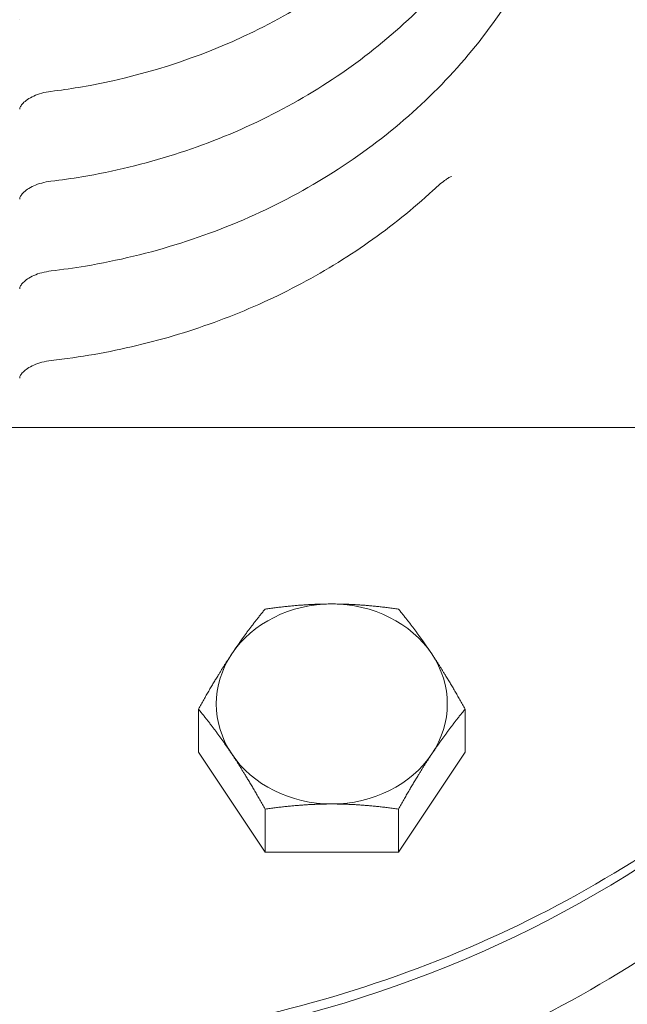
# Model space of a CAD drawing. Header units: inches. Extents: x 1 to 669, y 0 to 417.
# Tile 196 of 256: x 294.24 to 295.72, y 237.18 to 239.58. Entities that reach past the tile are written whole.
import ezdxf

# ---------------------------------------------------------------- set-up
doc = ezdxf.new("R2010")
doc.units = ezdxf.units.IN
doc.header["$LTSCALE"] = 12
doc.header["$MEASUREMENT"] = 0
doc.layers.add('D', color=2, linetype='CONTINUOUS')
doc.layers.add('X', color=1, linetype='CONTINUOUS')
doc.styles.get("Standard").update_dxf_attribs({"font": 'SIMPLEX.SHX', "width": 0.875})
doc.dimstyles.get("Standard").update_dxf_attribs({"dimscale": 28, "dimtxt": 0.125, "dimasz": 0.125, "dimexe": 0.04375, "dimexo": 0.0625, "dimgap": 0.04375, "dimtad": 0, "dimtih": 1, "dimtoh": 1, "dimdec": 4, "dimzin": 12, "dimdsep": 46, "dimlunit": 5, "dimtxsty": 'Standard', "dimcen": 0, "dimclrd": 256, "dimclre": 256, "dimclrt": 256, "dimadec": 1, "dimazin": 3, "dimtfac": 0.875, "dimtdec": 4, "dimtofl": 0, "dimtmove": 0, "dimatfit": 2, "dimfxl": 0, "dimtolj": 1, "dimtzin": 12, "dimlwd": 13, "dimlwe": 13, "dimarcsym": 0})
doc.dimstyles.new('STANDARD$0', dxfattribs={"dimscale": 32, "dimtxt": 0.09375, "dimasz": 0.0625, "dimexe": 0.03125, "dimexo": 0.03125, "dimgap": 0.03125, "dimtad": 1, "dimtih": 1, "dimtoh": 1, "dimdec": 4, "dimzin": 12, "dimdsep": 46, "dimlunit": 5, "dimtxsty": 'Standard', "dimcen": -0.03125, "dimclrd": 256, "dimclre": 256, "dimclrt": 256, "dimadec": 0, "dimazin": 0, "dimtfac": 0.875, "dimtdec": 4, "dimtofl": 0, "dimtmove": 0, "dimatfit": 3, "dimfxl": 0, "dimtolj": 1, "dimtzin": 12, "dimlwd": 13, "dimlwe": 13, "dimarcsym": 0})

# ---------------------------------------------------------------- blocks, each defined once
blk = doc.blocks.new('*D29')
at = {"layer": 'D', "linetype": 'ByBlock', "lineweight": 13}
for p, q in [((304.705, 238.5883), (287.0028, 238.5883)), ((288.0028, 236.5883), (288.0028, 233.5883)), ((288.0028, 225.5883), (288.0028, 228.5883)), ((304.705, 223.5883), (287.0028, 223.5883))]:
    blk.add_line(p, q, dxfattribs=at)
at = {"layer": 'D'}
for points in [[(287.6695, 236.5883), (288.3362, 236.5883), (288.0028, 238.5883)], [(287.6695, 225.5883), (288.3362, 225.5883), (288.0028, 223.5883)]]:
    blk.add_solid(points, dxfattribs=at)
at = {"layer": 'D', "insert": (288.0028, 231.0883), "char_height": 3, "attachment_point": 5}
blk.add_mtext('\\A1;15', dxfattribs=at)

msp = doc.modelspace()

# ---------------------------------------------------------------- linework, layer by layer
at = {"layer": 'X', "lineweight": 0}
for p, q in [((294.67715, 237.79737), (294.67715, 237.902)), ((295.32667, 237.79737), (295.32667, 237.902)), ((294.67715, 237.79737), (294.83953, 237.5538)), ((295.16429, 237.5538), (295.32667, 237.79737)), ((294.83953, 237.5538), (294.83953, 237.65843)), ((295.16429, 237.5538), (295.16429, 237.65843)), ((294.83953, 237.5538), (295.16429, 237.5538))]:
    msp.add_line(p, q, dxfattribs=at)
at = {"layer": 'X', "lineweight": 0, "extrusion": (1.02506e-15, 9.96841e-31, -1)}
msp.add_ellipse((294.11695, 239.43201), major_axis=(2.75, 0), ratio=0.8660254, start_param=0, end_param=3.1473789, dxfattribs=at)
at = {"layer": 'X', "lineweight": 0}
for centre, major_axis, ratio, start_param, end_param in [((294.31203, 239.45412), (0.00593, -0.04763), 0.0000016, 0, 0.0000895), ((294.31236, 239.23491), (0.00569, -0.04716), 0.0000015, 0, 0.0000896), ((294.3126, 239.01689), (0.00558, -0.04767), 0.0000015, 0, 0.0000911), ((294.31272, 238.80065), (0.00566, -0.04968), 0.0000014, 0, 0.0000887), ((295.00191, 237.91456), (-0.28125, 0), 0.8660254, -1.5707963, -0.5235988), ((295.00191, 237.91456), (-0.28125, 0), 0.8660254, -2.6179939, -1.5707963), ((295.00191, 237.91456), (-0.28125, 0), 0.8660254, -0.5235988, 0.5235988), ((295.00191, 237.91456), (0.28125, 0), 0.8660254, -0.5235988, 0.5235988), ((295.00191, 237.91456), (0.28125, 0), 0.8660254, -2.6179939, -1.5707963), ((295.00191, 237.91456), (0.28125, 0), 0.8660254, -1.5707963, -0.5235988)]:
    msp.add_ellipse(centre, major_axis=major_axis, ratio=ratio, start_param=start_param, end_param=end_param, dxfattribs=at)
for points, knots in [([(295.50342, 240.89387), (295.53564, 240.76565), (295.54422, 240.6328), (295.51314, 240.37172), (295.47357, 240.24354), (295.35034, 240.00412), (295.26649, 239.89301), (295.06279, 239.69885), (294.94273, 239.61601), (294.67852, 239.48715), (294.53431, 239.4413), (294.36309, 239.41259), (294.34056, 239.4093), (294.31796, 239.40649)], [2.9272865, 2.9272865, 2.9272865, 2.9272865, 3.2443005, 3.2443005, 3.560918, 3.560918, 3.8791494, 3.8791494, 4.1994764, 4.1994764, 4.5211698, 4.5211698, 4.569647, 4.569647, 4.569647, 4.569647]), ([(295.54665, 240.72186), (295.57987, 240.58965), (295.58871, 240.45268), (295.55663, 240.18347), (295.51579, 240.0513), (295.38865, 239.80444), (295.30215, 239.68989), (295.09203, 239.48974), (294.9682, 239.40436), (294.69573, 239.27156), (294.54702, 239.22431), (294.36852, 239.19443), (294.34333, 239.1908), (294.31805, 239.18775)], [2.9272865, 2.9272865, 2.9272865, 2.9272865, 3.2444181, 3.2444181, 3.5611687, 3.5611687, 3.8794722, 3.8794722, 4.1997887, 4.1997887, 4.5214153, 4.5214153, 4.5739475, 4.5739475, 4.5739475, 4.5739475]), ([(295.5898, 240.55015), (295.62403, 240.41395), (295.63312, 240.27285), (295.60006, 239.99552), (295.55798, 239.85936), (295.42696, 239.60507), (295.33784, 239.48707), (295.12134, 239.28091), (294.99377, 239.19297), (294.71305, 239.0562), (294.55985, 239.00755), (294.37405, 238.97646), (294.34617, 238.97249), (294.31819, 238.96922)], [2.9272865, 2.9272865, 2.9272865, 2.9272865, 3.2444716, 3.2444716, 3.5612827, 3.5612827, 3.879619, 3.879619, 4.1999306, 4.1999306, 4.5215268, 4.5215268, 4.5779494, 4.5779494, 4.5779494, 4.5779494]), ([(291.36695, 239.45959), (291.36695, 239.20555), (291.41412, 238.95157), (291.59801, 238.46915), (291.73478, 238.24084), (292.08423, 237.83273), (292.297, 237.65309), (292.77711, 237.36074), (293.04444, 237.24818), (293.60656, 237.10165), (293.90127, 237.06776), (294.48817, 237.08216), (294.78027, 237.13045), (295.33221, 237.30443), (295.59197, 237.43006), (296.0527, 237.746), (296.25364, 237.9362), (296.57611, 238.36182), (296.69772, 238.59708), (296.83546, 239.04388), (296.86695, 239.25173), (296.86695, 239.45959)], [0, 0, 0, 0, 0.3188469, 0.3188469, 0.6380559, 0.6380559, 0.9579698, 0.9579698, 1.2784145, 1.2784145, 1.59911, 1.59911, 1.9198654, 1.9198654, 2.2405332, 2.2405332, 2.5609056, 2.5609056, 2.8806959, 2.8806959, 3.1415927, 3.1415927, 3.1415927, 3.1415927]), ([(294.31796, 239.40649), (294.31039, 239.40555), (294.30268, 239.40402), (294.28858, 239.40011), (294.28198, 239.39773), (294.27035, 239.3925), (294.26518, 239.3896), (294.25645, 239.38371), (294.25286, 239.38066), (294.24722, 239.37485), (294.24529, 239.3721), (294.24264, 239.36726), (294.24219, 239.36545), (294.24198, 239.36366), (294.24195, 239.36327), (294.24195, 239.3629)], [0, 0, 0, 0, 0.02297493, 0.02297493, 0.04487478, 0.04487478, 0.06655267, 0.06655267, 0.08907792, 0.08907792, 0.11397353, 0.11397353, 0.14454727, 0.14454727, 0.15384193, 0.15384193, 0.15384193, 0.15384193]), ([(296.86695, 239.21326), (296.86695, 238.9592), (296.81995, 238.70521), (296.63676, 238.22263), (296.50042, 237.9942), (296.15195, 237.58545), (295.93953, 237.4054), (295.45997, 237.11202), (295.19271, 236.99896), (294.63051, 236.85149), (294.33562, 236.81724), (293.7482, 236.83116), (293.45576, 236.87936), (292.90308, 237.0535), (292.64292, 237.17936), (292.18155, 237.49611), (291.98032, 237.68684), (291.65765, 238.11362), (291.53599, 238.34944), (291.3984, 238.7971), (291.36695, 239.00517), (291.36695, 239.21326)], [3.1415927, 3.1415927, 3.1415927, 3.1415927, 3.459214, 3.459214, 3.7775717, 3.7775717, 4.0973792, 4.0973792, 4.4182957, 4.4182957, 4.7397419, 4.7397419, 5.0613163, 5.0613163, 5.3827059, 5.3827059, 5.7034749, 5.7034749, 6.0230312, 6.0230312, 6.2831853, 6.2831853, 6.2831853, 6.2831853]), ([(294.31805, 239.18775), (294.31049, 239.18684), (294.30279, 239.18534), (294.28869, 239.18148), (294.28209, 239.17911), (294.27044, 239.17391), (294.26526, 239.17102), (294.2565, 239.16512), (294.25289, 239.16206), (294.24723, 239.15623), (294.2453, 239.15346), (294.24263, 239.14858), (294.24219, 239.14674), (294.24198, 239.14493), (294.24195, 239.14455), (294.24195, 239.14418)], [0, 0, 0, 0, 0.02294274, 0.02294274, 0.04484179, 0.04484179, 0.06656452, 0.06656452, 0.08916668, 0.08916668, 0.11415826, 0.11415826, 0.14486697, 0.14486697, 0.15372241, 0.15372241, 0.15372241, 0.15372241]), ([(295.29315, 239.19958), (295.29295, 239.19951), (295.29225, 239.19924), (295.29014, 239.19822), (295.28865, 239.19743), (295.28473, 239.1951), (295.28213, 239.1934), (295.2752, 239.1885), (295.27062, 239.18494), (295.26011, 239.17627), (295.25405, 239.1709), (295.24797, 239.16527)], [0, 0, 0, 0, 0.009634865, 0.009634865, 0.020099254, 0.020099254, 0.034230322, 0.034230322, 0.055785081, 0.055785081, 0.082825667, 0.082825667, 0.082825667, 0.082825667]), ([(295.24797, 239.16527), (295.19923, 239.12011), (295.14694, 239.07792), (295.03628, 239.0002), (294.97791, 238.96468), (294.85618, 238.90095), (294.79283, 238.87275), (294.66234, 238.82416), (294.59519, 238.80377), (294.45837, 238.77118), (294.38868, 238.75898), (294.31837, 238.75097)], [3.89332757, 3.89332757, 3.89332757, 3.89332757, 4.03099407, 4.03099407, 4.16866057, 4.16866057, 4.30632707, 4.30632707, 4.44399356, 4.44399356, 4.58166006, 4.58166006, 4.58166006, 4.58166006]), ([(294.31819, 238.96922), (294.31062, 238.96833), (294.30292, 238.96685), (294.28881, 238.96305), (294.28221, 238.9607), (294.27054, 238.95553), (294.26534, 238.95266), (294.25655, 238.94679), (294.25294, 238.94373), (294.24725, 238.93792), (294.24531, 238.93517), (294.24264, 238.93032), (294.24219, 238.9285), (294.24198, 238.92671), (294.24195, 238.92632), (294.24195, 238.92595)], [0, 0, 0, 0, 0.02293316, 0.02293316, 0.04484259, 0.04484259, 0.06660588, 0.06660588, 0.08926262, 0.08926262, 0.11431402, 0.11431402, 0.14507162, 0.14507162, 0.15434673, 0.15434673, 0.15434673, 0.15434673]), ([(294.31837, 238.75097), (294.3108, 238.75011), (294.30309, 238.74866), (294.28896, 238.74491), (294.28234, 238.74259), (294.27064, 238.73748), (294.26543, 238.73463), (294.25662, 238.72883), (294.25299, 238.72581), (294.24729, 238.72008), (294.24534, 238.71738), (294.24267, 238.71266), (294.24222, 238.71094), (294.24198, 238.70924), (294.24195, 238.70884), (294.24195, 238.70845)], [0, 0, 0, 0, 0.02294562, 0.02294562, 0.04488202, 0.04488202, 0.06668573, 0.06668573, 0.08936762, 0.08936762, 0.11443033, 0.11443033, 0.1451204, 0.1451204, 0.15610937, 0.15610937, 0.15610937, 0.15610937])]:
    msp.add_open_spline(points, degree=3, knots=knots, dxfattribs=at)
for points in [[(294.24195, 239.58116), (294.24195, 239.58115), (294.24195, 239.58115), (294.24195, 239.58115)], [(294.24195, 239.3629), (294.24195, 239.3629), (294.24195, 239.3629), (294.24195, 239.36289)], [(295.29316, 239.19958), (295.29315, 239.19958), (295.29315, 239.19958), (295.29315, 239.19958)], [(294.24195, 239.14418), (294.24195, 239.14417), (294.24195, 239.14417), (294.24195, 239.14417)], [(294.24195, 238.92595), (294.24195, 238.92594), (294.24195, 238.92594), (294.24195, 238.92594)], [(294.24195, 238.70845), (294.24195, 238.70845), (294.24195, 238.70845), (294.24195, 238.70845)]]:
    msp.add_open_spline(points, degree=3, dxfattribs=at)
for points, weights in [([(295.00191, 238.15813), (294.92655, 238.15813), (294.83953, 238.14557)], [1.84291623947, 1.84291623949, 1.7106008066]), ([(295.16429, 238.14557), (295.07727, 238.15813), (295.00191, 238.15813)], [1.7106008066, 1.84291623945, 1.84291623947]), ([(294.83953, 238.14557), (294.79602, 238.09286), (294.75834, 238.03634)], [1.7106008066, 1.84291623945, 1.84291623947]), ([(295.24548, 238.03634), (295.2078, 238.09286), (295.16429, 238.14557)], [1.84291623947, 1.84291623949, 1.7106008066]), ([(294.75834, 238.03634), (294.72066, 237.97982), (294.67715, 237.902)], [1.84291623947, 1.84291623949, 1.7106008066]), ([(295.32667, 237.902), (295.28316, 237.97982), (295.24548, 238.03634)], [1.7106008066, 1.84291623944, 1.84291623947]), ([(294.67715, 237.902), (294.72066, 237.84929), (294.75834, 237.79277)], [1.7106008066, 1.84291623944, 1.84291623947]), ([(295.24548, 237.79277), (295.28316, 237.84929), (295.32667, 237.902)], [1.84291623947, 1.84291623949, 1.7106008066]), ([(294.75834, 237.79277), (294.79602, 237.73625), (294.83953, 237.65843)], [1.84291623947, 1.84291623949, 1.7106008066]), ([(295.16429, 237.65843), (295.2078, 237.73625), (295.24548, 237.79277)], [1.7106008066, 1.84291623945, 1.84291623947]), ([(294.83953, 237.65843), (294.92655, 237.67099), (295.00191, 237.67099)], [1.7106008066, 1.84291623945, 1.84291623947]), ([(295.00191, 237.67099), (295.07727, 237.67099), (295.16429, 237.65843)], [1.84291623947, 1.84291623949, 1.7106008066])]:
    msp.add_rational_spline(points, weights, degree=2, dxfattribs=at)

# ---------------------------------------------------------------- dimensions: what is measured, and where the dimension line sits
at = {"layer": 'D'}
dim = msp.add_linear_dim(base=(288.00283, 238.58826), p1=(305.70495, 223.58826), p2=(305.70495, 238.58826), angle=90, dimstyle='STANDARD$0', override={"dimarcsym": 1}, dxfattribs=at)
dim.commit()
dim.dimension.update_dxf_attribs({"geometry": '*D29', "text_midpoint": (288.00283, 231.08826)})

# ---------------------------------------------------------------- leaders
at = {"layer": 'D', "annotation_type": 0, "has_hookline": 1, "hookline_direction": 1, "text_width": 33.25}
msp.add_leader([(311.08447, 238.32953), (293.08842, 276.18), (289.58842, 276.18)], dimstyle='Standard', override={"dimgap": 0.04375, "dimtad": 0, "dimarcsym": 1}, dxfattribs=at)

doc.saveas('drawing.dxf')
